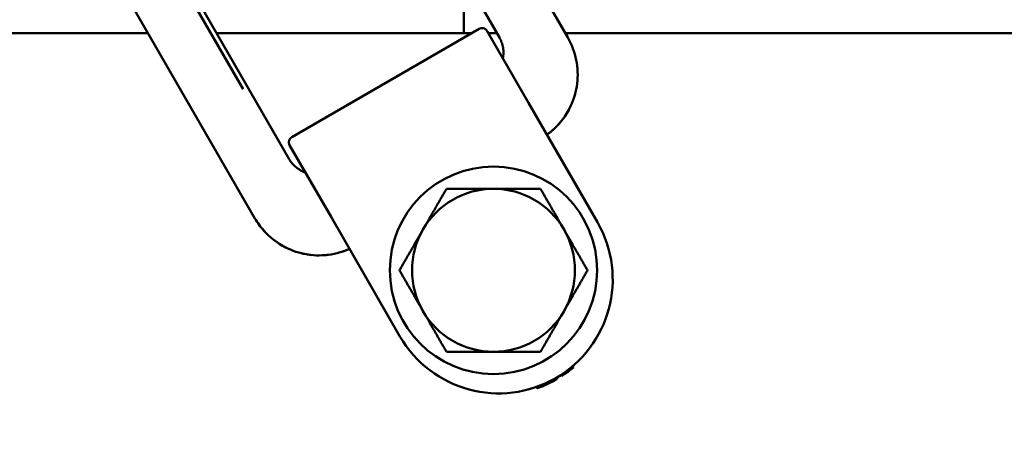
# Model space of a CAD drawing. Header units: millimetres. Extents: x -428974 to 63075, y -12164 to 49045.
# Tile 125 of 131: x 54213 to 54546, y 38168 to 38307. Entities that reach past the tile are written whole.
import ezdxf

# ---------------------------------------------------------------- set-up
doc = ezdxf.new("R2010")
doc.units = ezdxf.units.MM
doc.header["$LTSCALE"] = 75
doc.layers.add('Dimension (ISO)', color=7, linetype='Continuous', lineweight=25)
doc.layers.add('Visible (ISO)', color=7, linetype='Continuous', lineweight=50)
doc.styles.add('Note Text (ISO)', font='tahoma.ttf')
doc.dimstyles.new('Default (ISO)', dxfattribs={"dimscale": 75, "dimtxt": 2, "dimasz": 2.5, "dimexe": 3.175, "dimexo": 0, "dimgap": 0.762, "dimtad": 1, "dimrnd": 1e-08, "dimtxsty": 'Note Text (ISO)', "dimcen": 0.09, "dimdle": 10, "dimclrd": 256, "dimclre": 256, "dimclrt": 256, "dimazin": 2, "dimtfac": 1, "dimtmove": 0, "dimatfit": 3, "dimfxl": 1, "dimtolj": 1, "dimtzin": 0, "dimlwd": -1, "dimlwe": -1, "dimarcsym": 0})

# ---------------------------------------------------------------- blocks, each defined once
blk = doc.blocks.new('*D14')
at = {"layer": 'Defpoints', "color": 0, "transparency": 16777216}
for p in [(50802.79, 38122.33), (56303.7, 35383.53)]:
    blk.add_point(p, dxfattribs=at)
at = {"layer": 'Dimension (ISO)', "transparency": 16777216}
for p, q in [((50802.79, 38122.33), (44408.31, 41306.03)), ((56135.85, 35467.1), (50970.64, 38038.76))]:
    blk.add_line(p, q, dxfattribs=at)
for points in [[(50984.57, 38066.74), (50956.71, 38010.79), (50802.79, 38122.33)], [(56149.78, 35495.07), (56121.93, 35439.13), (56303.7, 35383.53)]]:
    blk.add_solid(points, dxfattribs=at)
at = {"layer": 'Dimension (ISO)', "transparency": 16777216, "insert": (44687.65, 41738.85), "char_height": 150, "attachment_point": 1, "rotation": 333.5321, "style": 'Note Text (ISO)'}
blk.add_mtext('\\A1;\\fTahoma|b0|i0;\\H149.0446;∅6145\\P\\fTahoma|b0|i0;\\H149.0446;Diameter difference between conical tower flanges is up to Ø2000mm ', dxfattribs=at)
blk = doc.blocks.new('*D15')
at = {"layer": 'Defpoints', "color": 0, "transparency": 16777216}
for p in [(51553.26, 37296.37), (55553.23, 36209.5)]:
    blk.add_point(p, dxfattribs=at)
at = {"layer": 'Dimension (ISO)', "transparency": 16777216}
for p, q in [((51553.26, 37296.37), (43616.06, 39453.06)), ((55372.29, 36258.66), (51734.2, 37247.2))]:
    blk.add_line(p, q, dxfattribs=at)
for points in [[(51742.4, 37277.36), (51726.01, 37217.05), (51553.26, 37296.37)], [(55380.49, 36288.82), (55364.1, 36228.5), (55553.23, 36209.5)]]:
    blk.add_solid(points, dxfattribs=at)
at = {"layer": 'Dimension (ISO)', "transparency": 16777216, "insert": (43805.45, 39932.13), "char_height": 150, "attachment_point": 1, "rotation": 344.7986, "style": 'Note Text (ISO)'}
blk.add_mtext('\\A1;\\fTahoma|b0|i0;\\H149.0446;∅4145\\P\\fTahoma|b0|i0;\\H149.0446;Diameter difference between conical tower flanges is up to Ø2000mm', dxfattribs=at)

msp = doc.modelspace()

# ---------------------------------------------------------------- linework, layer by layer
at = {"layer": 'Visible (ISO)'}
for p, q in [((54334.1429, 38412.0903), (54398.343, 38300.8925)), ((54318.609, 38398.9959), (54375.2725, 38300.8518)), ((54304.2584, 38259.8518), (54247.5949, 38357.9959)), ((54292.6879, 38239.8925), (54228.4878, 38351.0903)), ((54263.2812, 38327.6689), (54288.7661, 38283.5286)), ((54363.2472, 38302.3597), (54363.2472, 38312.3597)), ((52849.8719, 38302.3597), (54256.6224, 38302.3597)), ((54279.7164, 38302.3597), (54365.8113, 38302.3597)), ((54368.3571, 38303.8296), (54305.1373, 38267.3296)), ((54371.0892, 38303.0975), (54385.0892, 38278.8488)), ((54371.5151, 38302.3597), (54374.4019, 38302.3597)), ((54397.4959, 38302.3597), (54723.2472, 38302.3597)), ((54408.3392, 38238.5786), (54385.0892, 38278.8488)), ((54318.4052, 38240.3488), (54304.4052, 38264.5975)), ((54318.4052, 38240.3488), (54341.6552, 38200.0786)), ((54397.3369, 38187.9728), (54397.588, 38187.5379)), ((54398.182, 38188.5924), (54398.4339, 38188.1562)), ((54399.9902, 38190.0438), (54400.2444, 38189.6036)), ((54391.5926, 38184.589), (54391.8433, 38184.1547)), ((54392.5283, 38185.0517), (54392.7786, 38184.6181)), ((54393.4498, 38185.5388), (54393.6999, 38185.1057)), ((54393.996, 38185.8429), (54394.246, 38185.4098)), ((54394.3572, 38186.0504), (54394.6072, 38185.6174)), ((54394.537, 38186.1557), (54394.7871, 38185.7227)), ((54395.9551, 38187.0329), (54396.2054, 38186.5993)), ((54387.7063, 38182.9868), (54387.9607, 38182.5462)), ((54387.9062, 38183.0573), (54388.1603, 38182.6172)), ((54388.3041, 38183.2014), (54388.5578, 38182.7621)), ((54388.8966, 38183.4252), (54389.1496, 38182.9871)), ((54389.8724, 38183.8184), (54390.1244, 38183.3819)), ((54390.8338, 38184.2366), (54391.085, 38183.8014))]:
    msp.add_line(p, q, dxfattribs=at)
msp.add_circle((54373.2472, 38222.3597), 35, dxfattribs=at)
for centre, radius, start, end in [((54369.3571, 38302.0975), 2, 29.999988, 120), ((54306.1373, 38265.5975), 2, 120, 210.000017), ((54373.2472, 38222.3597), 27.5, 90, 150), ((54373.2472, 38222.3597), 27.5, 30, 90), ((54374.9972, 38219.3286), 38.5, 210, 30), ((54373.2472, 38222.3597), 27.5, 150, 210), ((54373.2472, 38222.3597), 27.5, 330, 30), ((54373.2472, 38222.3597), 27.5, 210, 270), ((54373.2472, 38222.3597), 27.5, 270, 330), ((54374.9972, 38219.3286), 39, 305.397995, 306.937286), ((54374.9972, 38219.3286), 39, 306.937286, 310.343174), ((54374.9972, 38219.3286), 39, 302.942769, 305.397995), ((54374.9972, 38219.3286), 39, 294.362502, 295.591514)]:
    msp.add_arc(centre, radius, start, end, dxfattribs=at)
for centre, major_axis, ratio, start_param, end_param in [((54374.1883, 38220.729), (20.3086, -35.1755), 0.97977071, 6.20779372, 6.23402079), ((54367.6901, 38231.9839), (26.8067, -46.4306), 0.85265347, 6.24039242, 6.26319093), ((54354.6661, 38254.543), (39.831, -68.9893), 0.69962484, 6.26677793, 6.27799272), ((54247.8826, 38439.4976), (146.6146, -253.9439), 0.36469191, 6.28047843, 6.28437476), ((54247.8839, 38439.4954), (146.6133, -253.9417), 0.364692, 0.00118947, 0.00313765), ((54253.7332, 38428.9803), (140.5913, -243.5114), 0.36469186, 6.21513692, 6.21717312), ((54253.3953, 38429.5991), (140.9445, -244.1231), 0.36469175, 6.21717569, 6.22123708), ((54355.3616, 38253.1765), (39.063, -67.6591), 0.69962484, 6.16474916, 6.17625675), ((54367.8604, 38231.6338), (26.6117, -46.0929), 0.85265343, 6.15310945, 6.17622583), ((54374.197, 38220.7103), (20.2983, -35.1577), 0.97977071, 6.16042361, 6.18677114)]:
    msp.add_ellipse(centre, major_axis=major_axis, ratio=ratio, start_param=start_param, end_param=end_param, dxfattribs=at)
for points, knots in [([(54375.2725, 38300.8518), (54375.3291, 38300.7537), (54375.3842, 38300.6546), (54375.4376, 38300.5543), (54375.5028, 38300.432), (54375.5655, 38300.308), (54375.6258, 38300.1826), (54375.6887, 38300.0517), (54375.7489, 38299.9191), (54375.8062, 38299.7851), (54375.8654, 38299.6468), (54375.9215, 38299.5069), (54375.9746, 38299.3655), (54375.9906, 38299.3229), (54376.0063, 38299.2801), (54376.0218, 38299.2372), (54376.059, 38299.1338), (54376.0945, 38299.0297), (54376.1283, 38298.925), (54376.1774, 38298.7729), (54376.223, 38298.6194), (54376.2649, 38298.4645), (54376.307, 38298.309), (54376.3454, 38298.1521), (54376.3801, 38297.994), (54376.414, 38297.8395), (54376.4443, 38297.6837), (54376.471, 38297.5268), (54376.4731, 38297.5142), (54376.4752, 38297.5015), (54376.4773, 38297.4889), (54376.5008, 38297.3478), (54376.5213, 38297.2052), (54376.5388, 38297.0613), (54376.5576, 38296.9068), (54376.573, 38296.7509), (54376.5847, 38296.5935), (54376.5963, 38296.4372), (54376.6044, 38296.2795), (54376.6086, 38296.1207), (54376.6129, 38295.9631), (54376.6134, 38295.8043), (54376.6101, 38295.6445), (54376.6068, 38295.4866), (54376.5998, 38295.3278), (54376.5889, 38295.1682), (54376.5781, 38295.0109), (54376.5635, 38294.8529), (54376.545, 38294.6944), (54376.5268, 38294.5377), (54376.5047, 38294.3804), (54376.4787, 38294.2229), (54376.4747, 38294.1986), (54376.4706, 38294.1742), (54376.4664, 38294.1499), (54376.4521, 38294.0675), (54376.4368, 38293.9851), (54376.4204, 38293.9027), (54376.4185, 38293.893), (54376.4166, 38293.8833), (54376.4146, 38293.8736)], [0, 0, 0, 0, 0.024013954, 0.024013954, 0.024013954, 0.053324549, 0.053324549, 0.053324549, 0.083918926, 0.083918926, 0.083918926, 0.115477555, 0.115477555, 0.115477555, 0.125, 0.125, 0.125, 0.147935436, 0.147935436, 0.147935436, 0.181246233, 0.181246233, 0.181246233, 0.214691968, 0.214691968, 0.214691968, 0.247368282, 0.247368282, 0.247368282, 0.25, 0.25, 0.25, 0.279357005, 0.279357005, 0.279357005, 0.310867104, 0.310867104, 0.310867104, 0.342173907, 0.342173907, 0.342173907, 0.373244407, 0.373244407, 0.373244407, 0.403952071, 0.403952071, 0.403952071, 0.434216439, 0.434216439, 0.434216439, 0.464130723, 0.464130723, 0.464130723, 0.46875, 0.46875, 0.46875, 0.484375, 0.484375, 0.484375, 0.486211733, 0.486211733, 0.486211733, 0.486211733]), ([(54398.343, 38300.8925), (54399.6937, 38298.553), (54400.6726, 38295.9586), (54401.7257, 38290.7095), (54401.8295, 38287.9916), (54401.1856, 38282.7245), (54400.4293, 38280.1099), (54398.1608, 38275.3097), (54396.6199, 38273.0646), (54394.266, 38270.5953), (54393.7187, 38270.071), (54393.1493, 38269.5731)], [0, 0, 0, 0, 0.81042864, 0.81042864, 1.60618627, 1.60618627, 2.40260374, 2.40260374, 3.19944356, 3.19944356, 3.4264132, 3.4264132, 3.4264132, 3.4264132]), ([(54398.343, 38300.8925), (54399.6937, 38298.553), (54400.6726, 38295.9586), (54401.7257, 38290.7095), (54401.8295, 38287.9916), (54401.1856, 38282.7245), (54400.4293, 38280.1099), (54398.5515, 38276.1365), (54397.6374, 38274.6326), (54396.5828, 38273.2475)], [0, 0, 0, 0, 0.81042864, 0.81042864, 1.60618627, 1.60618627, 2.40260374, 2.40260374, 2.92503598, 2.92503598, 2.92503598, 2.92503598]), ([(54391.2948, 38268.1004), (54391.5282, 38268.2684), (54391.7586, 38268.4403), (54392.0702, 38268.6812), (54392.1541, 38268.747), (54392.3975, 38268.9402), (54392.5557, 38269.069), (54392.7609, 38269.2403), (54392.8389, 38269.3059), (54392.9164, 38269.3719), (54393.023, 38269.4632), (54393.1016, 38269.5313), (54393.3516, 38269.7505), (54393.5253, 38269.9071), (54393.9698, 38270.3197), (54394.2384, 38270.5802), (54394.7635, 38271.1133), (54395.0201, 38271.3856), (54395.4302, 38271.8411), (54395.5867, 38272.0199), (54395.8293, 38272.3054), (54395.9169, 38272.4102), (54396.0491, 38272.5709), (54396.0942, 38272.6262), (54396.2046, 38272.7629), (54396.2697, 38272.8446), (54396.3668, 38272.9679), (54396.4152, 38273.0297), (54396.4633, 38273.0919), (54396.4954, 38273.1334), (54396.5103, 38273.1527), (54396.5459, 38273.1991), (54396.5644, 38273.2233), (54396.5828, 38273.2475)], [0.063613, 0.063613, 0.063613, 0.063613, 0.085585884, 0.085585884, 0.09375, 0.09375, 0.109375, 0.109375, 0.114239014, 0.1171875, 0.1171875, 0.125, 0.125, 0.143264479, 0.143264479, 0.17219459, 0.17219459, 0.200776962, 0.200776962, 0.21875, 0.21875, 0.229025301, 0.229025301, 0.234375, 0.234375, 0.2421875, 0.2421875, 0.24609375, 0.248046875, 0.248046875, 0.25, 0.25, 0.252120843, 0.252120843, 0.252120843, 0.252120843]), ([(54309.7307, 38255.3736), (54309.1631, 38255.5645), (54308.6253, 38255.8022), (54308.123, 38256.0767), (54307.5585, 38256.3852), (54307.0374, 38256.7413), (54306.5684, 38257.1269), (54305.6302, 38257.8981), (54304.8478, 38258.8309), (54304.2584, 38259.8518)], [0.513788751, 0.513788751, 0.513788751, 0.513788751, 0.625, 0.625, 0.625, 0.75, 0.75, 0.75, 1, 1, 1, 1]), ([(54297.5204, 38233.8972), (54296.898, 38234.4625), (54296.3047, 38235.0581), (54294.5858, 38236.9705), (54293.5554, 38238.3899), (54292.6879, 38239.8925)], [2.153609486, 2.153609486, 2.153609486, 2.153609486, 2.404497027, 2.404497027, 2.925024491, 2.925024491, 2.925024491, 2.925024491]), ([(54322.4081, 38228.7307), (54319.8495, 38227.8581), (54317.1127, 38227.4003), (54311.7549, 38227.3851), (54309.0661, 38227.811), (54304.0201, 38229.4669), (54301.6003, 38230.7178), (54297.3313, 38233.8776), (54295.4287, 38235.8254), (54293.4678, 38238.6093), (54293.063, 38239.2428), (54292.6879, 38239.8925)], [0, 0, 0, 0, 0.81125953, 0.81125953, 1.60786351, 1.60786351, 2.40482268, 2.40482268, 3.2013242, 3.2013242, 3.4263924, 3.4263924, 3.4263924, 3.4263924]), ([(54304.1976, 38229.5433), (54303.4272, 38229.8847), (54302.675, 38230.2641), (54301.519, 38230.9239), (54301.0973, 38231.1818), (54300.6829, 38231.4524)], [1.356361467, 1.356361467, 1.356361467, 1.356361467, 1.607808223, 1.607808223, 1.755720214, 1.755720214, 1.755720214, 1.755720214]), ([(54311.8351, 38227.5197), (54311.0175, 38227.6014), (54310.2053, 38227.723), (54308.9218, 38227.9814), (54308.4412, 38228.0934), (54307.9635, 38228.2197)], [0.56608224, 0.56608224, 0.56608224, 0.56608224, 0.811267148, 0.811267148, 0.958962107, 0.958962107, 0.958962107, 0.958962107]), ([(54322.4081, 38228.7307), (54322.5294, 38228.772), (54322.6505, 38228.8144), (54323.123, 38228.9837), (54323.4723, 38229.1177), (54324.0845, 38229.3686), (54324.3486, 38229.4822), (54324.6108, 38229.6004)], [0.8759244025, 0.8759244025, 0.8759244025, 0.8759244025, 0.8857575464, 0.8857575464, 0.9144046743, 0.9144046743, 0.9363771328, 0.9363771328, 0.9363771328, 0.9363771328])]:
    msp.add_open_spline(points, degree=3, knots=knots, dxfattribs=at)
for points, weights in [([(54349.4315, 38236.1097), (54353.1158, 38242.4911), (54357.3701, 38249.8597)], [2.77905619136, 2.77905619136, 2.57952893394]), ([(54357.3701, 38249.8597), (54365.8786, 38249.8597), (54373.2472, 38249.8597)], [2.57952893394, 2.77905619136, 2.77905619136]), ([(54373.2472, 38249.8597), (54380.6158, 38249.8597), (54389.1243, 38249.8597)], [2.77905619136, 2.77905619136, 2.57952893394]), ([(54389.1243, 38249.8597), (54393.3786, 38242.4911), (54397.0629, 38236.1097)], [2.57952893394, 2.77905619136, 2.77905619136]), ([(54341.4929, 38222.3597), (54345.7472, 38229.7283), (54349.4315, 38236.1097)], [2.57952893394, 2.77905619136, 2.77905619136]), ([(54397.0629, 38236.1097), (54400.7472, 38229.7283), (54405.0015, 38222.3597)], [2.77905619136, 2.77905619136, 2.57952893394]), ([(54349.4315, 38208.6097), (54345.7472, 38214.9911), (54341.4929, 38222.3597)], [2.77905619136, 2.77905619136, 2.57952893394]), ([(54405.0015, 38222.3597), (54400.7472, 38214.9911), (54397.0629, 38208.6097)], [2.57952893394, 2.77905619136, 2.77905619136]), ([(54357.3701, 38194.8597), (54353.1158, 38202.2283), (54349.4315, 38208.6097)], [2.57952893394, 2.77905619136, 2.77905619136]), ([(54397.0629, 38208.6097), (54393.3786, 38202.2283), (54389.1243, 38194.8597)], [2.77905619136, 2.77905619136, 2.57952893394]), ([(54373.2472, 38194.8597), (54365.8786, 38194.8597), (54357.3701, 38194.8597)], [2.77905619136, 2.77905619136, 2.57952893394]), ([(54389.1243, 38194.8597), (54380.6158, 38194.8597), (54373.2472, 38194.8597)], [2.57952893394, 2.77905619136, 2.77905619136])]:
    msp.add_rational_spline(points, weights, degree=2, dxfattribs=at)
msp.add_open_spline([(54317.5093, 38227.5944), (54316.9963, 38227.5288), (54316.4799, 38227.4794), (54315.9618, 38227.4461)], degree=3, dxfattribs=at)

# ---------------------------------------------------------------- dimensions: what is measured, and where the dimension line sits
at = {"layer": 'Dimension (ISO)'}
for p1, p2, text, picture, middle in [((56303.7016, 35383.5317), (50802.7928, 38122.3322), '\\fTahoma|b0|i0;\\H149.0446;<>\\P\\fTahoma|b0|i0;\\H149.0446;Diameter difference between conical tower flanges is up to Ø2000mm ', '*D14', (47279.8454, 39876.3424)), ((55553.2307, 36209.4965), (51553.2637, 37296.3674), '\\fTahoma|b0|i0;\\H149.0446;<>\\P\\fTahoma|b0|i0;\\H149.0446;Diameter difference between conical tower flanges is up to Ø2000mm', '*D15', (46711.5791, 38611.9499))]:
    dim = msp.add_diameter_dim_2p(p1=p1, p2=p2, text=text, dimstyle='Default (ISO)', override={"dimgap": 0.762, "dimdec": 2, "dimlfac": 1, "dimtol": 0, "dimlim": 0, "dimtp": 0, "dimtm": 0, "dimtdec": 2, "dimatfit": 2, "dimtvp": -0.25}, dxfattribs=at)
    dim.commit()
    dim.dimension.update_dxf_attribs({"geometry": picture, "text_midpoint": middle, "dimtype": 163})

doc.saveas('drawing.dxf')
